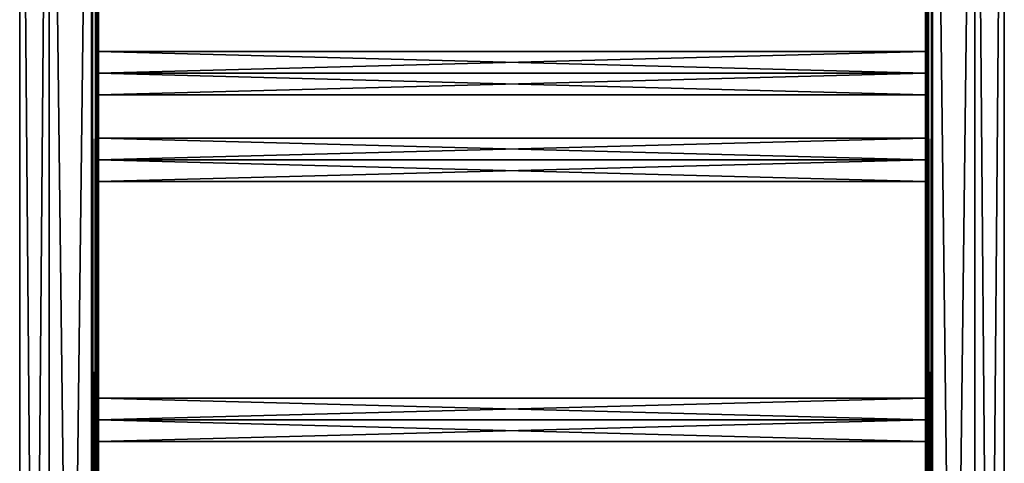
# Model space of a CAD drawing. Extents: x -250 to 250, y -968 to 894.
# Tile 210 of 256: x -250 to 250, y 308 to 533. Entities that reach past the tile are written whole.
import ezdxf

# ---------------------------------------------------------------- set-up
doc = ezdxf.new("R2010")
doc.units = 0
doc.header["$LTSCALE"] = 3.583593
for name, color, linetype in [('1', 7, 'CONTINUOUS'), ('102', 7, 'CONTINUOUS'), ('103', 7, 'CONTINUOUS'), ('104', 7, 'CONTINUOUS'), ('105', 7, 'CONTINUOUS'), ('106', 7, 'CONTINUOUS'), ('107', 7, 'CONTINUOUS'), ('2', 7, 'CONTINUOUS'), ('44', 7, 'CONTINUOUS'), ('46', 7, 'CONTINUOUS'), ('47', 7, 'CONTINUOUS'), ('48', 7, 'CONTINUOUS'), ('61', 7, 'CONTINUOUS'), ('62', 7, 'CONTINUOUS'), ('64', 7, 'CONTINUOUS'), ('66', 7, 'CONTINUOUS'), ('67', 7, 'CONTINUOUS'), ('68', 7, 'CONTINUOUS')]:
    doc.layers.add(name, color=color, linetype=linetype)

msp = doc.modelspace()

# ---------------------------------------------------------------- linework, layer by layer
at = {"layer": '1', "color": 7, "linetype": 'CONTINUOUS'}
for points in [[(-213.5, -886.7, -15), (-235, 886.7, -15), (-213.5, 886.7, -15), (-213.5, -886.7, -15)], [(-235, -886.7, -15), (-235, 886.7, -15), (-213.5, -886.7, -15), (-235, -886.7, -15)]]:
    msp.add_3dface(points, dxfattribs=at)
at = {"layer": '102', "color": 7, "linetype": 'CONTINUOUS'}
for points in [[(210, 330, 11), (210, 341), (-210, 330, 11), (210, 330, 11)], [(210, 341), (-210, 341), (-210, 330, 11), (210, 341)], [(210, 319), (210, 330, 11), (-210, 319), (210, 319)], [(210, 330, 11), (-210, 330, 11), (-210, 319), (210, 330, 11)]]:
    msp.add_3dface(points, dxfattribs=at)
at = {"layer": '103', "color": 7, "linetype": 'CONTINUOUS'}
for points in [[(210, 341), (210, 330, -11), (-210, 341), (210, 341)], [(-210, 341), (210, 330, -11), (-210, 330, -11), (-210, 341)], [(210, 330, -11), (210, 319), (-210, 330, -11), (210, 330, -11)], [(210, 319), (-210, 319), (-210, 330, -11), (210, 319)]]:
    msp.add_3dface(points, dxfattribs=at)
at = {"layer": '104', "color": 7, "linetype": 'CONTINUOUS'}
for points in [[(210, 462, 11), (210, 473), (-210, 462, 11), (210, 462, 11)], [(210, 473), (-210, 473), (-210, 462, 11), (210, 473)], [(210, 451), (210, 462, 11), (-210, 451), (210, 451)], [(210, 462, 11), (-210, 462, 11), (-210, 451), (210, 462, 11)]]:
    msp.add_3dface(points, dxfattribs=at)
at = {"layer": '105', "color": 7, "linetype": 'CONTINUOUS'}
for points in [[(210, 473), (210, 462, -11), (-210, 473), (210, 473)], [(-210, 473), (210, 462, -11), (-210, 462, -11), (-210, 473)], [(210, 462, -11), (210, 451), (-210, 462, -11), (210, 462, -11)], [(210, 451), (-210, 451), (-210, 462, -11), (210, 451)]]:
    msp.add_3dface(points, dxfattribs=at)
at = {"layer": '106', "color": 7, "linetype": 'CONTINUOUS'}
for points in [[(210, 517), (-210, 517), (-210, 506, 11), (210, 517)], [(210, 506, 11), (210, 517), (-210, 506, 11), (210, 506, 11)], [(210, 506, 11), (-210, 506, 11), (-210, 495), (210, 506, 11)], [(210, 495), (210, 506, 11), (-210, 495), (210, 495)]]:
    msp.add_3dface(points, dxfattribs=at)
at = {"layer": '107', "color": 7, "linetype": 'CONTINUOUS'}
for points in [[(-210, 517), (210, 506, -11), (-210, 506, -11), (-210, 517)], [(210, 517), (210, 506, -11), (-210, 517), (210, 517)], [(210, 506, -11), (210, 495), (-210, 506, -11), (210, 506, -11)], [(210, 495), (-210, 495), (-210, 506, -11), (210, 495)]]:
    msp.add_3dface(points, dxfattribs=at)
at = {"layer": '2', "color": 7, "linetype": 'CONTINUOUS'}
for points in [[(-235, -886.7, 15), (-213.5, 886.7, 15), (-235, 886.7, 15), (-235, -886.7, 15)], [(-213.5, -886.7, 15), (-213.5, 886.7, 15), (-235, -886.7, 15), (-213.5, -886.7, 15)]]:
    msp.add_3dface(points, dxfattribs=at)
at = {"layer": '44', "color": 7, "linetype": 'CONTINUOUS'}
for points in [[(-210, 286, -11), (-210, 886.7, -11.5), (-210, 330, -11), (-210, 286, -11)], [(-210, 886.7, 11.5), (-210, 286, 11.5), (-210, 506, 11), (-210, 886.7, 11.5)], [(-210, 550, 11), (-210, 886.7, 11.5), (-210, 506, 11), (-210, 550, 11)], [(-210, 462, -11), (-210, 886.7, -11.5), (-210, 506, -11), (-210, 462, -11)], [(-210, 886.7, -11.5), (-210, 462, -11), (-210, 330, -11), (-210, 886.7, -11.5)], [(-210, 506, -11), (-210, 886.7, -11.5), (-210, 550, -11), (-210, 506, -11)], [(-210, 886.7, -11.5), (-210, 286, -11), (-210, -330, -11.5), (-210, 886.7, -11.5)], [(-210, 550, 11), (-210, 506, 11), (-210, 539), (-210, 550, 11)], [(-210, 517), (-210, 506, -11), (-210, 550, -11), (-210, 517)], [(-210, 539), (-210, 517), (-210, 550, -11), (-210, 539)], [(-210, 506, 11), (-210, 517), (-210, 539), (-210, 506, 11)], [(-210, 495), (-210, 473), (-210, 506, -11), (-210, 495)], [(-210, 473), (-210, 462, -11), (-210, 506, -11), (-210, 473)], [(-210, 506, 11), (-210, 462, 11), (-210, 495), (-210, 506, 11)], [(-210, 462, 11), (-210, 506, 11), (-210, 286, 11.5), (-210, 462, 11)], [(-210, 462, 11), (-210, 473), (-210, 495), (-210, 462, 11)], [(-210, 451), (-210, 462, 11), (-210, 330, 11), (-210, 451)], [(-210, 462, -11), (-210, 451), (-210, 341), (-210, 462, -11)], [(-210, 462, -11), (-210, 341), (-210, 330, -11), (-210, 462, -11)], [(-210, 330, 11), (-210, 462, 11), (-210, 286, 11.5), (-210, 330, 11)], [(-210, 341), (-210, 451), (-210, 330, 11), (-210, 341)], [(-210, 330, 11), (-210, 286, 11), (-210, 319), (-210, 330, 11)], [(-210, 286, 11), (-210, 330, 11), (-210, 286, 11.5), (-210, 286, 11)], [(-210, 319), (-210, 297), (-210, 330, -11), (-210, 319)], [(-210, 297), (-210, 286, -11), (-210, 330, -11), (-210, 297)], [(-210, 286, 11), (-210, 297), (-210, 319), (-210, 286, 11)]]:
    msp.add_3dface(points, dxfattribs=at)
at = {"layer": '46', "color": 7, "linetype": 'CONTINUOUS'}
for points in [[(-235, 886.7, -15), (-250, -886.7), (-250, 886.7), (-235, 886.7, -15)], [(-235, -886.7, 15), (-235, 886.7, 15), (-250, 886.7), (-235, -886.7, 15)], [(-235, 886.7, -15), (-235, -886.7, -15), (-250, -886.7), (-235, 886.7, -15)], [(-250, -886.7), (-235, -886.7, 15), (-250, 886.7), (-250, -886.7)]]:
    msp.add_3dface(points, dxfattribs=at)
at = {"layer": '47', "color": 7, "linetype": 'CONTINUOUS'}
for points in [[(-213.5, 886.7, 15), (-213.5, -886.7, 15), (-211.03, -886.7, 13.97), (-213.5, 886.7, 15)], [(-213.5, 886.7, 15), (-211.03, -886.7, 13.97), (-211.03, 886.7, 13.97), (-213.5, 886.7, 15)], [(-211.03, -886.7, 13.97), (-210, -886.7, 11.5), (-211.03, 886.7, 13.97), (-211.03, -886.7, 13.97)], [(-210, 886.7, 11.5), (-211.03, 886.7, 13.97), (-210, 286, 11.5), (-210, 886.7, 11.5)], [(-210, -886.7, 11.5), (-210, 286, 11.5), (-211.03, 886.7, 13.97), (-210, -886.7, 11.5)]]:
    msp.add_3dface(points, dxfattribs=at)
at = {"layer": '48', "color": 7, "linetype": 'CONTINUOUS'}
for points in [[(-211.03, -886.7, -13.97), (-213.5, -886.7, -15), (-211.03, 886.7, -13.97), (-211.03, -886.7, -13.97)], [(-213.5, -886.7, -15), (-213.5, 886.7, -15), (-211.03, 886.7, -13.97), (-213.5, -886.7, -15)], [(-210, 886.7, -11.5), (-211.03, -886.7, -13.97), (-211.03, 886.7, -13.97), (-210, 886.7, -11.5)], [(-210, 886.7, -11.5), (-210, -330, -11.5), (-211.03, -886.7, -13.97), (-210, 886.7, -11.5)]]:
    msp.add_3dface(points, dxfattribs=at)
at = {"layer": '61', "color": 7, "linetype": 'CONTINUOUS'}
for points in [[(235, 886.7, -15), (235, -886.7, -15), (213.5, 886.7, -15), (235, 886.7, -15)], [(213.5, 886.7, -15), (235, -886.7, -15), (213.5, -886.7, -15), (213.5, 886.7, -15)]]:
    msp.add_3dface(points, dxfattribs=at)
at = {"layer": '62', "color": 7, "linetype": 'CONTINUOUS'}
for points in [[(213.5, 886.7, 15), (213.5, -886.7, 15), (235, 886.7, 15), (213.5, 886.7, 15)], [(235, 886.7, 15), (213.5, -886.7, 15), (235, -886.7, 15), (235, 886.7, 15)]]:
    msp.add_3dface(points, dxfattribs=at)
at = {"layer": '64', "color": 7, "linetype": 'CONTINUOUS'}
for points in [[(210, 462, 11), (210, 886.7, 11.5), (210, 506, 11), (210, 462, 11)], [(210, 886.7, -11.5), (210, 286, -11.5), (210, 506, -11), (210, 886.7, -11.5)], [(210, 550, -11), (210, 886.7, -11.5), (210, 506, -11), (210, 550, -11)], [(210, 286, 11), (210, 886.7, 11.5), (210, 330, 11), (210, 286, 11)], [(210, 506, 11), (210, 886.7, 11.5), (210, 550, 11), (210, 506, 11)], [(210, 886.7, 11.5), (210, 462, 11), (210, 330, 11), (210, 886.7, 11.5)], [(210, 886.7, 11.5), (210, 286, 11), (210, -330, 11.5), (210, 886.7, 11.5)], [(210, 539), (210, 517), (210, 550, 11), (210, 539)], [(210, 517), (210, 506, 11), (210, 550, 11), (210, 517)], [(210, 550, -11), (210, 506, -11), (210, 539), (210, 550, -11)], [(210, 506, -11), (210, 517), (210, 539), (210, 506, -11)], [(210, 462, -11), (210, 506, -11), (210, 286, -11.5), (210, 462, -11)], [(210, 506, -11), (210, 462, -11), (210, 495), (210, 506, -11)], [(210, 495), (210, 473), (210, 506, 11), (210, 495)], [(210, 473), (210, 462, 11), (210, 506, 11), (210, 473)], [(210, 462, -11), (210, 473), (210, 495), (210, 462, -11)], [(210, 330, -11), (210, 462, -11), (210, 286, -11.5), (210, 330, -11)], [(210, 451), (210, 462, -11), (210, 330, -11), (210, 451)], [(210, 462, 11), (210, 451), (210, 341), (210, 462, 11)], [(210, 462, 11), (210, 341), (210, 330, 11), (210, 462, 11)], [(210, 341), (210, 451), (210, 330, -11), (210, 341)], [(210, 319), (210, 297), (210, 330, 11), (210, 319)], [(210, 297), (210, 286, 11), (210, 330, 11), (210, 297)], [(210, 286, -11), (210, 330, -11), (210, 286, -11.5), (210, 286, -11)], [(210, 330, -11), (210, 286, -11), (210, 319), (210, 330, -11)], [(210, 286, -11), (210, 297), (210, 319), (210, 286, -11)]]:
    msp.add_3dface(points, dxfattribs=at)
at = {"layer": '66', "color": 7, "linetype": 'CONTINUOUS'}
for points in [[(235, -886.7, -15), (235, 886.7, -15), (250, 886.7), (235, -886.7, -15)], [(250, 886.7), (235, 886.7, 15), (250, -886.7), (250, 886.7)], [(235, 886.7, 15), (235, -886.7, 15), (250, -886.7), (235, 886.7, 15)], [(235, -886.7, -15), (250, 886.7), (250, -886.7), (235, -886.7, -15)]]:
    msp.add_3dface(points, dxfattribs=at)
at = {"layer": '67', "color": 7, "linetype": 'CONTINUOUS'}
for points in [[(210, 886.7, 11.5), (211.03, -886.7, 13.97), (211.03, 886.7, 13.97), (210, 886.7, 11.5)], [(210, 886.7, 11.5), (210, -330, 11.5), (211.03, -886.7, 13.97), (210, 886.7, 11.5)], [(211.03, -886.7, 13.97), (213.5, -886.7, 15), (211.03, 886.7, 13.97), (211.03, -886.7, 13.97)], [(213.5, -886.7, 15), (213.5, 886.7, 15), (211.03, 886.7, 13.97), (213.5, -886.7, 15)]]:
    msp.add_3dface(points, dxfattribs=at)
at = {"layer": '68', "color": 7, "linetype": 'CONTINUOUS'}
for points in [[(210, -886.7, -11.5), (210, 286, -11.5), (211.03, 886.7, -13.97), (210, -886.7, -11.5)], [(210, 886.7, -11.5), (211.03, 886.7, -13.97), (210, 286, -11.5), (210, 886.7, -11.5)], [(211.03, -886.7, -13.97), (210, -886.7, -11.5), (211.03, 886.7, -13.97), (211.03, -886.7, -13.97)], [(213.5, 886.7, -15), (211.03, -886.7, -13.97), (211.03, 886.7, -13.97), (213.5, 886.7, -15)], [(213.5, 886.7, -15), (213.5, -886.7, -15), (211.03, -886.7, -13.97), (213.5, 886.7, -15)]]:
    msp.add_3dface(points, dxfattribs=at)

doc.saveas('drawing.dxf')
